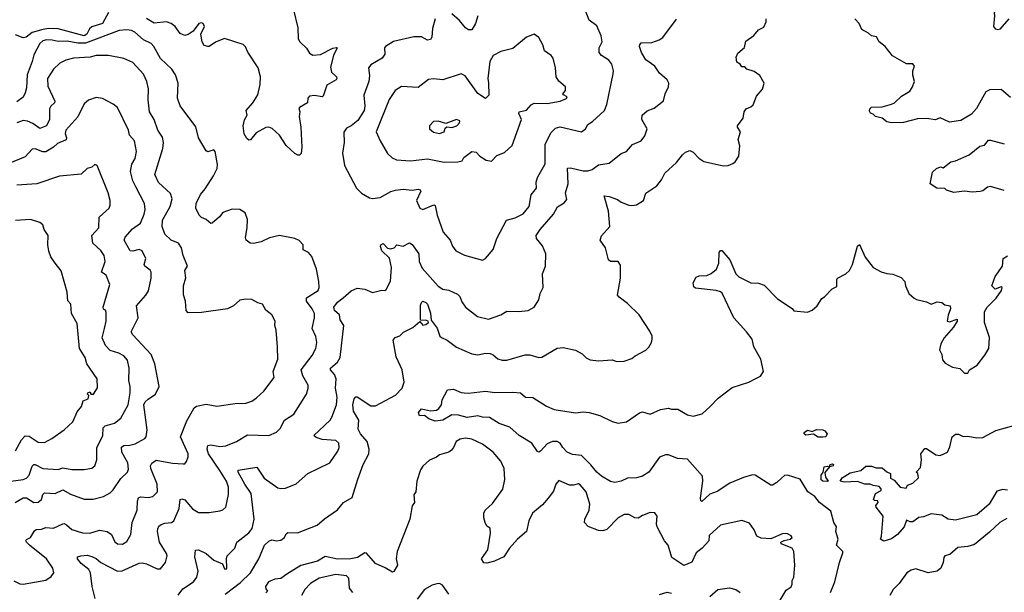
# Model space of a CAD drawing. Extents: x 1921360 to 2014538, y 768294 to 907744.
# Tile 185 of 256: x 1955753 to 1962205, y 814017 to 817770. Entities that reach past the tile are written whole.
import ezdxf

# ---------------------------------------------------------------- set-up
doc = ezdxf.new("R2010")
doc.units = 0

msp = doc.modelspace()

# ---------------------------------------------------------------- linework, layer by layer
at = {"layer": '0CON10XD'}
for points in [[(1962235.3, 817774.7), (1962175, 817707.5), (1962165, 817702.5), (1962148.3, 817708.3), (1962136.2, 817726.2), (1962143.3, 817795), (1962140, 817815), (1962150, 817845), (1962195, 817905.7), (1962251.4, 818018.6)], [(1957546.7, 817835), (1957575.8, 817715.8), (1957578.8, 817645), (1957588.8, 817625), (1957632.4, 817582.4), (1957651.7, 817551.7), (1957675, 817537.5), (1957725, 817541.9), (1957805, 817584), (1957828.8, 817588.8), (1957832.5, 817585), (1957810, 817535), (1957788.8, 817458.8), (1957796, 817425), (1957828, 817395), (1957832, 817385), (1957826.2, 817375), (1957765, 817340.8), (1957742.3, 817267.7), (1957735, 817264), (1957685, 817272.9), (1957651.7, 817268.3), (1957641.2, 817255), (1957640, 817225), (1957586.7, 817195), (1957582.7, 817187.3), (1957588.8, 817165), (1957584.3, 817135.7), (1957595.6, 817065), (1957602, 816935), (1957597, 816893), (1957587, 816883), (1957575, 816882.5), (1957555, 816892.5), (1957500, 816945), (1957455, 817013.8), (1957407.7, 817057.7), (1957385, 817066), (1957365, 817063.3), (1957302.1, 817027.9), (1957265, 816983.3), (1957255, 816980), (1957241.7, 816991.7), (1957225, 817022.5), (1957218, 817075), (1957226.1, 817113.9), (1957243.3, 817145), (1957236.2, 817175), (1957281.1, 817225), (1957313.3, 817276.7), (1957329.1, 817345), (1957331.1, 817395), (1957316.7, 817455), (1957248, 817558), (1957232.1, 817592.1), (1957216.9, 817606.9), (1957095, 817647.8), (1957036.6, 817623.4), (1956995, 817593.8), (1956985, 817593.8), (1956961.9, 817601.9), (1956948.6, 817625), (1956940, 817675), (1956964.3, 817725), (1956955, 817746), (1956945, 817750), (1956925.9, 817744.1), (1956890, 817695), (1956857.4, 817672.6), (1956835, 817666.7), (1956805, 817680.6), (1956772.1, 817725), (1956745, 817745.9), (1956714.1, 817755.9), (1956635, 817746.5), (1956585, 817778.3)], [(1958785, 816194.2), (1958805, 816203.8), (1958855.5, 816264.5), (1958880, 816335), (1958943.8, 816456.2), (1958998.9, 816471.1), (1959051.5, 816498.5), (1959091.8, 816545), (1959105, 816622.5), (1959140, 816665), (1959138.1, 816705), (1959145.5, 816735), (1959196.9, 816825), (1959197.3, 816955), (1959235, 817030), (1959265, 817060), (1959295, 817068.8), (1959435, 817035.7), (1959460.8, 817055), (1959476.4, 817083.6), (1959507.4, 817102.6), (1959584.2, 817175), (1959600.6, 817215), (1959642.9, 817415), (1959644.2, 817435), (1959632.5, 817477.5), (1959613.1, 817505), (1959565.7, 817535.7), (1959550.4, 817555), (1959551.1, 817585), (1959569.4, 817625), (1959564.3, 817665), (1959535, 817730), (1959485, 817766.2), (1959458.5, 817835)], [(1956335, 817816.6), (1956295, 817745.9), (1956225, 817723.6), (1956210.3, 817709.7), (1956192.8, 817675), (1956175.4, 817664.6), (1956005, 817710.8), (1955945, 817712.6), (1955905, 817704.9), (1955834.4, 817685.6), (1955795, 817656), (1955775, 817650.4), (1955725, 817670.8)], [(1956792.5, 813997.5), (1956821.1, 814038.9), (1956892.9, 814085), (1956913.5, 814115), (1956921.5, 814155), (1956901.8, 814248.2), (1956905, 814293.3), (1956925, 814294.3), (1956975, 814271.8), (1957025, 814227.5), (1957082.3, 814202.3), (1957095, 814170), (1957105, 814168.8), (1957111.2, 814175), (1957108.9, 814235), (1957113.6, 814255), (1957162, 814305), (1957176.7, 814345), (1957255, 814407.3), (1957276, 814435), (1957290, 814495), (1957269.3, 814665), (1957227.5, 814725), (1957183.8, 814805), (1957183.6, 814816.4), (1957307.4, 814837.4), (1957355.6, 814765), (1957445, 814700.8), (1957464, 814696), (1957495, 814698.8), (1957565, 814728), (1957641.2, 814795), (1957785, 814866), (1957837.7, 814942.3), (1957846.9, 814965), (1957844.2, 814995), (1957825, 815011.9), (1957735, 815017.6), (1957695, 815030.4), (1957681.4, 815045), (1957786.5, 815145), (1957799.5, 815165), (1957828.9, 815245), (1957832.7, 815295), (1957822.9, 815355), (1957826, 815415), (1957815.3, 815445.3), (1957790, 815475), (1957789.2, 815485), (1957835.7, 815525), (1957853.1, 815555), (1957878, 815765), (1957853.4, 815803.4), (1957848.8, 815835), (1957815, 815863.1), (1957811.6, 815885), (1957835, 815918.1), (1957873.4, 815946.6), (1957925, 815993.8), (1957965, 816010), (1958015, 816004.2), (1958065, 815981.2), (1958125, 815996.2), (1958145, 815994), (1958155, 816001.2), (1958183, 816057), (1958190, 816145), (1958176.6, 816206.6), (1958126, 816255), (1958116.7, 816283.3), (1958120, 816295), (1958135, 816303.3), (1958162.6, 816272.6), (1958185, 816267.5), (1958206.2, 816273.8), (1958225, 816294.3), (1958265, 816285.5), (1958306.9, 816306.9), (1958325, 816296), (1958367.5, 816235), (1958370, 816185), (1958390.7, 816140.7), (1958495, 816022.9), (1958525, 816004.5), (1958565, 815997.5), (1958621.3, 815971.3), (1958637.5, 815955), (1958650.7, 815920.7), (1958674.2, 815885), (1958753.8, 815825), (1958825, 815806.9), (1958905, 815835.7), (1958945, 815858.6), (1959023.4, 815856.6), (1959085, 815864), (1959124.2, 815885.8), (1959155.5, 815934.5), (1959164, 815975), (1959183.3, 816015), (1959178, 816105), (1959198.6, 816155), (1959201.1, 816235), (1959178.3, 816288.3), (1959140, 816335), (1959137.5, 816355), (1959163.1, 816395), (1959250.8, 816495), (1959277, 816543), (1959320.5, 816569.5), (1959338, 816592), (1959330.5, 816635), (1959346.6, 816693.4), (1959342.7, 816797.3), (1959361.5, 816798.5), (1959445, 816779.7), (1959475, 816780.4), (1959505, 816788.9), (1959545, 816818.6), (1959615, 816828.6), (1959695, 816893.8), (1959730, 816905), (1959768.3, 816951.7), (1959825, 816976), (1959850.3, 817009.7), (1959864.2, 817055), (1959830.8, 817115), (1959832, 817145), (1959865, 817172), (1959910.7, 817189.3), (1959972.3, 817237.7), (1959982.5, 817285), (1960005, 817330), (1960006.7, 817355), (1959996.7, 817375), (1959945, 817420), (1959914.4, 817464.4), (1959855, 817506.7), (1959827.1, 817555), (1959814, 817595), (1959816, 817605), (1959825, 817617.5), (1959895, 817620.4), (1959942.9, 817637.1), (1959967.4, 817652.6), (1960057.6, 817772.4)], [(1957100, 814005), (1957199.3, 814080.7), (1957264.7, 814145.3), (1957319.2, 814235), (1957357.5, 814325), (1957385, 814352), (1957405, 814360.8), (1957435, 814354.3), (1957465, 814358.6), (1957488.8, 814375), (1957499.3, 814400.7), (1957510.6, 814409.4), (1957573, 814407), (1957703.2, 814456.8), (1957750.7, 814499.3), (1957835, 814557.5), (1957874.4, 814605.6), (1957931.2, 814638.8), (1957968.6, 814758.6), (1958002.7, 814855), (1958040, 814925), (1958043.3, 814955), (1958029.4, 815005), (1957985.3, 815055.3), (1957970, 815085), (1957974.4, 815145), (1957940.7, 815205), (1957936.6, 815245), (1957945, 815283.8), (1957955, 815297.5), (1957965, 815296.9), (1958055, 815238.9), (1958085, 815238.9), (1958215, 815308.9), (1958258.9, 815355), (1958272.2, 815395), (1958258.8, 815475), (1958220.2, 815560.2), (1958201.1, 815668.9), (1958212.8, 815687.2), (1958245, 815698.8), (1958267.9, 815722.1), (1958328.1, 815751.9), (1958375, 815792.5), (1958395, 815768), (1958415, 815772), (1958432.5, 815785), (1958430, 815795), (1958419.2, 815799.2), (1958380.5, 815800.5), (1958380.2, 815899.8), (1958385, 815916.2), (1958395, 815924), (1958415, 815917.1), (1958424.4, 815905), (1958444.4, 815845.6), (1958450, 815800), (1958489, 815749), (1958506.7, 815696.7), (1958516.8, 815686.8), (1958555, 815669.6), (1958615, 815622.5), (1958715, 815579.2), (1958755, 815572.5), (1958805, 815584.3), (1958835, 815582.9), (1958855, 815574.2), (1958886.6, 815546.6), (1958915, 815538.1), (1958945, 815538.6), (1959065, 815574.3), (1959095, 815572.5), (1959155, 815556), (1959175, 815558), (1959275, 815616.2), (1959315, 815621.2), (1959395, 815603.8), (1959438.8, 815578.8), (1959465, 815552.5), (1959490.7, 815540.7), (1959545, 815534), (1959635, 815540), (1959665, 815530), (1959715, 815532.5), (1959765, 815550), (1959785, 815567.5), (1959855, 815603.3), (1959875, 815622.5), (1959892.5, 815655), (1959897, 815677), (1959896.7, 815695), (1959882.5, 815727.5), (1959812.5, 815835), (1959735, 815909.2), (1959680.2, 815950.2), (1959670.8, 815965), (1959689.4, 816075), (1959690.5, 816160.5), (1959674, 816184), (1959625, 816185.8), (1959611.2, 816195), (1959590.8, 816275), (1959555.9, 816325), (1959565, 816353.3), (1959621.1, 816415), (1959612.2, 816515), (1959582.5, 816615), (1959615, 816610.6), (1959670.5, 816590.5), (1959695, 816573.3), (1959745, 816554.2), (1959765, 816551.2), (1959795, 816557.5), (1959840, 816585), (1959857, 816633), (1959928.7, 816681.3), (1959959.4, 816720.6), (1959981.4, 816765), (1960056, 816834), (1960096, 816885), (1960115, 816902), (1960145, 816912), (1960165, 816902), (1960202.6, 816862.6), (1960235, 816840), (1960365, 816812.5), (1960395, 816814), (1960425, 816826.7), (1960442, 816838), (1960466, 816875), (1960472.3, 816942.3), (1960461.2, 816985), (1960476, 817035), (1960457.5, 817065), (1960457.5, 817075), (1960493.3, 817125), (1960500, 817165), (1960513.3, 817185), (1960545, 817198.8), (1960558.3, 817211.7), (1960581.7, 817268.3), (1960620, 817315), (1960631.2, 817355), (1960603.3, 817405), (1960565, 817431.4), (1960517.5, 817445), (1960505, 817460), (1960485, 817460), (1960475, 817477.5), (1960451.7, 817491.7), (1960447.5, 817525), (1960458.3, 817551.7), (1960502.3, 817587.7), (1960510.5, 817629.5), (1960563, 817667), (1960595, 817702.5), (1960628.3, 817721.7), (1960644, 817755), (1960643.8, 817775)], [(1958475.6, 817775), (1958457, 817713), (1958454, 817656), (1958445, 817641.2), (1958425, 817636), (1958385, 817656.7), (1958335, 817658.1), (1958202.6, 817627.4), (1958150, 817595), (1958144.2, 817585), (1958145.7, 817545), (1958128.3, 817518.3), (1958053.8, 817475), (1958039.2, 817455), (1958044.5, 817404.5), (1958041.2, 817365), (1958007.3, 817275), (1958015.3, 817205), (1958010.4, 817175), (1957969.8, 817110.2), (1957925, 817073.5), (1957895, 817058.8), (1957877.5, 817032.5), (1957878.5, 816965), (1957868.1, 816895), (1957880.6, 816815), (1957959.2, 816665), (1957993.7, 816633.7), (1958045, 816602), (1958065, 816597.1), (1958115, 816604.4), (1958185, 816643.3), (1958215, 816652.1), (1958265, 816658.5), (1958325, 816653.6), (1958365, 816658.1), (1958376.2, 816655), (1958382.5, 816645), (1958353.1, 816585), (1958374.1, 816534.1), (1958395, 816525.5), (1958467.3, 816557.3), (1958475, 816552.5), (1958488.7, 816488.7), (1958528.3, 816378.3), (1958573.8, 816325), (1958589.2, 816285), (1958610.8, 816255), (1958667.6, 816227.6), (1958785, 816194.2)], [(1958755.5, 817794.5), (1958740.9, 817745), (1958715, 817702.5), (1958695, 817703.1), (1958675, 817715.6), (1958635, 817764.4), (1958585, 817807.5)], [(1962245, 817260), (1962185, 817313.3), (1962110.7, 817309.3), (1962083.6, 817296.4), (1962021.7, 817188.3), (1961990, 817150), (1961920.3, 817109.7), (1961845, 817098.6), (1961785, 817125.7), (1961755, 817114.2), (1961695, 817121.4), (1961635, 817120), (1961544.5, 817095.5), (1961465, 817094.5), (1961435, 817101.4), (1961404.3, 817124.3), (1961360, 817135), (1961345, 817150), (1961327, 817157), (1961320.7, 817170.7), (1961323.3, 817186.7), (1961333.6, 817196.4), (1961405, 817198), (1961465, 817215.8), (1961485, 817226), (1961531.3, 817268.7), (1961585, 817302.5), (1961601.2, 817325), (1961616.2, 817365), (1961606, 817406), (1961605.7, 817435), (1961616.4, 817465), (1961605, 817480), (1961565, 817481.2), (1961472.7, 817532.7), (1961423.4, 817593.4), (1961384.4, 817625), (1961367.9, 817657.9), (1961335, 817664.4), (1961315, 817682.5), (1961272, 817705), (1961254.3, 817745), (1961225.8, 817775)], [(1956248.2, 813975), (1956227.7, 814055), (1956216.1, 814145), (1956205.8, 814165.8), (1956155.5, 814205), (1956132.5, 814235), (1956131.4, 814248.6), (1956153.3, 814256.7), (1956195, 814260), (1956225, 814252.2), (1956255, 814237.5), (1956285, 814211.5), (1956395, 814155.5), (1956425, 814157.5), (1956535, 814206.7), (1956555, 814210), (1956583.9, 814203.9), (1956655, 814170), (1956675, 814170), (1956707.9, 814212.1), (1956719.2, 814255), (1956715, 814271.2), (1956669.5, 814345), (1956655.5, 814414.5), (1956657.7, 814432.3), (1956665, 814449.2), (1956679.2, 814460.8), (1956705, 814470.9), (1956747.5, 814475), (1956762.5, 814485), (1956797.9, 814565), (1956805, 814626), (1956815, 814630), (1956835, 814621.9), (1956885, 814564.5), (1956925, 814540.5), (1956995, 814539.4), (1957065, 814550), (1957085, 814557.1), (1957103.1, 814575), (1957122.4, 814657.6), (1957120.6, 814705), (1957108.5, 814745), (1957064.4, 814814.4), (1956990.9, 814925), (1956981, 814955), (1956985, 814980), (1957005, 814983.1), (1957065, 814972.2), (1957104, 814976), (1957173.8, 815006.2), (1957245, 815049.1), (1957385, 815044.6), (1957435, 815066.9), (1957460.6, 815089.4), (1957489.1, 815145), (1957548.6, 815185), (1957631.4, 815315), (1957644.2, 815354.2), (1957644.4, 815375), (1957608.9, 815435), (1957597.1, 815475), (1957670.1, 815569.9), (1957693.8, 815615), (1957700, 815655), (1957693.8, 815693.8), (1957670.4, 815745), (1957684.5, 815815), (1957684.6, 815845), (1957670, 815875), (1957632.1, 815925), (1957633.4, 815946.6), (1957709.1, 815995), (1957715.4, 816015), (1957713.8, 816055), (1957697.8, 816135), (1957666.8, 816216.8), (1957644.6, 816244.6), (1957611.4, 816261.4), (1957610, 816295), (1957585, 816322), (1957555.7, 816335.7), (1957455, 816355.4), (1957389.9, 816340.1), (1957335.9, 816314.1), (1957285, 816303.6), (1957263.3, 816305), (1957236.2, 816325), (1957231.7, 816341.7), (1957243.8, 816405), (1957245, 816460), (1957230, 816505), (1957195, 816526.7), (1957145, 816528), (1957083.2, 816506.8), (1957062.6, 816477.4), (1957015, 816436), (1957005, 816434), (1956975, 816461.2), (1956944.3, 816474.3), (1956929.5, 816489.5), (1956907.5, 816535), (1956910, 816565), (1956938.2, 816625), (1956969.3, 816660.7), (1957024, 816746), (1957046.2, 816795), (1957049.6, 816820.4), (1957035, 816906), (1957025, 816916.9), (1956985, 816904.2), (1956975, 816910), (1956925.8, 816995), (1956907, 817067), (1956805.6, 817205), (1956786.9, 817255), (1956792.5, 817355), (1956775, 817408), (1956750, 817445), (1956676.4, 817515), (1956631.8, 817595), (1956615, 817613.6), (1956565, 817638.8), (1956508.3, 817688.3), (1956485, 817700), (1956455, 817703.5), (1956405, 817698.2), (1956185, 817615.2), (1956135, 817616.5), (1956065, 817628.4), (1956005, 817626.6), (1955965, 817636.8), (1955927.8, 817637.8), (1955905, 817630.9), (1955885.6, 817615), (1955845, 817540), (1955834.7, 817495), (1955802.2, 817407.8), (1955797.1, 817322.9), (1955789.6, 817290.4), (1955775, 817261.2), (1955735, 817231.2)], [(1958535, 816836.9), (1958625, 816838), (1958652.5, 816845), (1958663, 816867), (1958715, 816906.7), (1958745, 816902.5), (1958767.5, 816875), (1958809.3, 816849.3), (1958845, 816842.5), (1958879.5, 816880.5), (1958930.5, 816899.5), (1958980, 816945), (1959041.2, 817115), (1959024, 817155), (1959026.7, 817165), (1959075, 817176), (1959105, 817211.4), (1959125, 817222.2), (1959208.7, 817221.3), (1959295, 817236.2), (1959335, 817254.2), (1959340, 817265), (1959316.7, 817276.7), (1959312.5, 817285), (1959330, 817305), (1959328.9, 817328.9), (1959285, 817368), (1959267.5, 817395), (1959263.1, 817455), (1959248, 817518), (1959235, 817535.8), (1959192.9, 817565), (1959180.6, 817605), (1959155, 817653.3), (1959125, 817676.2), (1959073.3, 817655), (1958985, 817581.4), (1958905, 817561.5), (1958855, 817534.4), (1958833.6, 817495), (1958821.1, 817385), (1958824.3, 817355.7), (1958827.5, 817275), (1958805, 817254.2), (1958755, 817286), (1958671.9, 817401.9), (1958645.9, 817415.9), (1958525, 817376.2), (1958465, 817383.3), (1958431.7, 817378.3), (1958364.3, 817325.7), (1958255, 817331.4), (1958214.2, 817305), (1958175, 817246), (1958089.4, 817035), (1958115, 816976.2), (1958163.2, 816893.2), (1958194.5, 816864.5), (1958222.5, 816852.5), (1958314.5, 816844.5), (1958425, 816858.5), (1958535, 816836.9)], [(1955715, 814090.8), (1955755, 814072.9), (1955775, 814070.8), (1955925, 814095.8), (1955959.7, 814120.3), (1955976, 814145), (1955969.4, 814175), (1955928.1, 814235), (1955816.7, 814325), (1955797.1, 814345), (1955792.5, 814355), (1955796.9, 814363.1), (1955825, 814376.7), (1955849.6, 814420.4), (1955861.2, 814428.8), (1955895, 814430.5), (1955925, 814442.5), (1955975, 814436.4), (1956035, 814464.6), (1956045, 814466.7), (1956059.3, 814459.3), (1956095, 814427.8), (1956165, 814406.4), (1956212.5, 814405), (1956275, 814424.6), (1956326.1, 814416.1), (1956355, 814395.8), (1956376.7, 814346.7), (1956395, 814334), (1956427, 814333), (1956455, 814349.4), (1956481.2, 814395), (1956489.1, 814475), (1956522.5, 814555), (1956524.6, 814615), (1956532.2, 814635), (1956545, 814642.7), (1956595, 814639.1), (1956625, 814644.4), (1956655.4, 814674.6), (1956653.8, 814725), (1956612.4, 814827.6), (1956611.1, 814845), (1956617.9, 814862.1), (1956646.6, 814883.4), (1956755, 814862.2), (1956825, 814858), (1956835, 814858.8), (1956846.8, 814873.2), (1956858, 814905), (1956856, 814924), (1956807.4, 815035), (1956848.8, 815141.2), (1956874, 815186), (1956896.7, 815225), (1956912.5, 815237.5), (1956975, 815250.8), (1957045, 815236), (1957165, 815254.3), (1957235, 815257.5), (1957275, 815270), (1957305, 815290.6), (1957352.9, 815335), (1957421.4, 815425), (1957414.4, 815465), (1957444.3, 815545), (1957442.9, 815625), (1957434.4, 815735), (1957424, 815765), (1957426.9, 815795), (1957406.2, 815835), (1957366, 815866), (1957345, 815906), (1957314.2, 815914.2), (1957275, 815936.7), (1957235, 815938.8), (1957195, 815931.2), (1957153.3, 815895), (1957114.5, 815875.5), (1956945, 815850), (1956858.1, 815848.1), (1956843.1, 815863.1), (1956839.2, 815925), (1956826.1, 815966.1), (1956827.5, 816025), (1956841.7, 816078.3), (1956834.3, 816125), (1956851.9, 816155), (1956825, 816223.3), (1956812.5, 816275), (1956794.6, 816304.6), (1956745, 816324.5), (1956703.4, 816363.4), (1956687.3, 816415), (1956687.9, 816455), (1956738.9, 816545), (1956752.2, 816595), (1956741.7, 816631.7), (1956662.2, 816702.2), (1956639.5, 816755), (1956690.8, 816925), (1956695.5, 816965), (1956689.4, 816999.4), (1956658.1, 817045), (1956634.4, 817115), (1956603.6, 817165), (1956594.5, 817245), (1956596.2, 817316.2), (1956585.5, 817365), (1956564, 817414), (1956495, 817488.5), (1956434.6, 817514.6), (1956334.6, 817534.6), (1956255, 817534.7), (1956215, 817524.2), (1956105, 817518.4), (1956055, 817505.3), (1956015.5, 817485), (1955974.7, 817445.3), (1955935.4, 817385), (1955937.9, 817335), (1955982.7, 817235), (1955982.1, 817225), (1955956.9, 817203.1), (1955948.5, 817185), (1955947.8, 817115), (1955929.6, 817075), (1955885, 817056.2), (1955839.8, 817089.8), (1955804.8, 817104.8), (1955775, 817108.6), (1955735, 817094.8)], [(1955724.3, 814605.7), (1955775, 814635.4), (1955798, 814635), (1955845, 814605.5), (1955875, 814607.3), (1955895, 814624.3), (1955905, 814657.5), (1955915, 814669.1), (1955985, 814663.5), (1956035, 814687.7), (1956085, 814659.1), (1956175, 814626.9), (1956235, 814626.4), (1956303.3, 814645), (1956345, 814668.6), (1956365, 814687.5), (1956415, 814763.3), (1956458.9, 814805), (1956466.9, 814823.1), (1956461.2, 814865), (1956422.9, 814935), (1956421.2, 814968.8), (1956435, 814979.6), (1956475, 814980.8), (1956509.2, 814990.8), (1956573.3, 815025), (1956582, 815035), (1956587.8, 815082.2), (1956566.5, 815245), (1956575.4, 815264.6), (1956595, 815281.9), (1956643.7, 815316.3), (1956667.3, 815365), (1956639.7, 815515), (1956614.7, 815575), (1956494.3, 815705), (1956484.4, 815725), (1956530, 815815), (1956518.1, 815895), (1956578.6, 815965), (1956596.2, 815993.8), (1956614.5, 816075), (1956614.5, 816114.5), (1956607.7, 816127.7), (1956572.5, 816155), (1956569.2, 816165), (1956580, 816205), (1956556.7, 816255), (1956535, 816262.8), (1956495, 816252.6), (1956477.1, 816255), (1956437.5, 816325), (1956443.5, 816345), (1956491.8, 816398.2), (1956545, 816435.6), (1956569.6, 816495), (1956575.4, 816525.4), (1956571.2, 816565), (1956515, 816674.4), (1956494.3, 816714.3), (1956480, 816775), (1956487.6, 816822.4), (1956510.6, 816859.4), (1956518.9, 816905), (1956504.6, 816975), (1956473.2, 817013.2), (1956465, 817046.2), (1956395, 817193.8), (1956365, 817216.2), (1956295, 817252.5), (1956255, 817260), (1956205, 817243.3), (1956175, 817217.5), (1956135, 817134.2), (1956055.4, 817045), (1956050.7, 817025), (1956060.5, 816995), (1956057.5, 816982.5), (1956000.5, 816959.5), (1955974.7, 816935.3), (1955925, 816904.5), (1955905, 816904.4), (1955855, 816924.3), (1955835, 816922), (1955788.7, 816871.3), (1955676.7, 816825)], [(1958505, 817024.5), (1958535, 817034), (1958541.7, 817058.3), (1958553, 817067), (1958585, 817063.8), (1958616.7, 817075), (1958635, 817093.3), (1958636.1, 817106.1), (1958615, 817116.2), (1958545, 817090), (1958494.4, 817104.4), (1958465, 817101.9), (1958439.4, 817075), (1958439.4, 817055), (1958465, 817031.9), (1958505, 817024.5)], [(1962205, 816650), (1962115, 816676.2), (1962095, 816673.3), (1962065, 816648.8), (1962045.9, 816644.1), (1961995, 816639.2), (1961945, 816646.7), (1961875, 816636.7), (1961825, 816652.5), (1961815, 816662.5), (1961762.5, 816665), (1961720, 816695), (1961735, 816770), (1961760, 816795), (1961786.4, 816806.4), (1961805, 816800), (1961855, 816838), (1961885.9, 816844.1), (1961975, 816883.8), (1962045, 816940), (1962075, 816946.7), (1962100.7, 816979.3), (1962115, 816981.2), (1962205, 816956.7)], [(1955695, 814744.6), (1955775, 814756.1), (1955796.7, 814765), (1955814.8, 814785.2), (1955835, 814844.3), (1955845, 814855.4), (1955855, 814855.4), (1955905, 814827.1), (1956005, 814822.5), (1956035, 814832.3), (1956095, 814821.5), (1956175, 814820.8), (1956225, 814831.2), (1956245, 814846.7), (1956258.6, 814885), (1956258.9, 814965), (1956297.3, 815042.7), (1956300.6, 815095), (1956313.2, 815106.8), (1956375.3, 815124.7), (1956415, 815158.1), (1956463.1, 815245), (1956476.2, 815325), (1956477.3, 815365), (1956467.5, 815405), (1956470.5, 815485), (1956458.5, 815538.5), (1956436, 815566), (1956403.8, 815585), (1956345, 815602.3), (1956314.7, 815634.7), (1956292.7, 815685), (1956309.1, 815745), (1956320.5, 815795), (1956319.8, 815849.8), (1956316, 815865), (1956303.1, 815873.1), (1956300, 815885), (1956344, 816035), (1956320, 816095), (1956290, 816115), (1956312.7, 816185), (1956306.7, 816225), (1956285, 816256.9), (1956232.9, 816305), (1956226.9, 816355), (1956271.9, 816405), (1956274.2, 816475), (1956338.6, 816535), (1956346.7, 816555), (1956346.7, 816585), (1956333.3, 816635), (1956260, 816815), (1956245, 816821.2), (1956225.9, 816804.1), (1956195, 816794), (1956155, 816757.1), (1956015, 816743.3), (1955865, 816693.6), (1955735.4, 816684.6)], [(1955725, 814944), (1955764.2, 815015.8), (1955788.5, 815041.5), (1955815, 815040), (1955875, 815001.5), (1955915, 814999.4), (1955964.6, 815025.4), (1956045, 815081.1), (1956100.6, 815135), (1956129.8, 815200.2), (1956157.5, 815235), (1956168.3, 815271.7), (1956201.1, 815285), (1956206.7, 815306.7), (1956197.5, 815315), (1956200, 815325), (1956215, 815330), (1956220, 815315), (1956237.5, 815315), (1956263.3, 815356.7), (1956260, 815415), (1956193.1, 815515), (1956181.1, 815555), (1956145.4, 815615), (1956129.5, 815779.5), (1956091.9, 815845), (1956089.2, 815905), (1956067.8, 815927.8), (1956063.2, 815985), (1956024.3, 816124.3), (1955984.5, 816174.5), (1955957.1, 816215), (1955943.2, 816253.2), (1955937.5, 816295), (1955940, 816355), (1955913.8, 816395), (1955903.8, 816425), (1955885, 816440), (1955825, 816460), (1955725, 816454.4)], [(1960745, 814764.4), (1960715, 814737.5), (1960685, 814720), (1960675, 814720), (1960572.5, 814785), (1960555, 814785.6), (1960495, 814768.5), (1960407.4, 814732.6), (1960322.8, 814677.2), (1960275, 814659.6), (1960222.9, 814612.9), (1960216.1, 814616.1), (1960214.6, 814634.6), (1960230, 814745), (1960228, 814778), (1960128.3, 814888.3), (1960064.4, 814894.4), (1960005, 814916.7), (1959985, 814917.3), (1959945, 814901.9), (1959875.5, 814805), (1959835, 814777.3), (1959793.7, 814766.3), (1959735.9, 814764.1), (1959695, 814746.2), (1959653, 814737), (1959625, 814743.5), (1959565, 814777.9), (1959535, 814803.8), (1959495, 814852.1), (1959433.8, 814913.8), (1959375, 814919), (1959340.9, 814935), (1959311.4, 814965), (1959294.5, 814994.5), (1959275.5, 815005.5), (1959245, 815004.6), (1959209.1, 814990.9), (1959165, 814942), (1959155, 814936.2), (1959145, 814938.8), (1959109.4, 814995), (1959025, 815044.5), (1958965, 815098.9), (1958895, 815123.1), (1958831.7, 815161.7), (1958785, 815163.6), (1958755, 815174.3), (1958685, 815162), (1958627.7, 815177.7), (1958585, 815180.6), (1958525, 815144.3), (1958475, 815138.8), (1958434.2, 815154.2), (1958405, 815176.2), (1958373.9, 815173.9), (1958366.7, 815195), (1958385, 815218.8), (1958443.9, 815206.1), (1958485, 815211.2), (1958499.5, 815220.5), (1958516.7, 815245), (1958522.3, 815277.7), (1958556.7, 815343.3), (1958595, 815347.5), (1958645, 815325.6), (1958665, 815323.3), (1958695, 815321.4), (1958805, 815334.4), (1958865.7, 815325.7), (1958985, 815329.1), (1959034.3, 815324.3), (1959067.5, 815295), (1959115, 815293.8), (1959205, 815235.8), (1959255, 815215.6), (1959395, 815193.1), (1959445, 815198.9), (1959485.5, 815195.5), (1959555, 815176.5), (1959635, 815136.4), (1959675, 815124.6), (1959730, 815135), (1959815, 815192.9), (1959835, 815198.6), (1959885, 815184.6), (1959951.2, 815215), (1960003.9, 815223.9), (1960025, 815217.1), (1960065, 815216.2), (1960129.7, 815179.7), (1960165, 815170.8), (1960225, 815187.5), (1960276.7, 815235), (1960330.7, 815289.3), (1960421.7, 815358.3), (1960530, 815395), (1960580.7, 815419.3), (1960606.4, 815433.6), (1960627.5, 815465), (1960609.2, 815545), (1960564.3, 815625), (1960552, 815675), (1960515.7, 815725), (1960432.5, 815815), (1960356.4, 815976.4), (1960345, 815986.5), (1960316, 815996), (1960180.3, 816010.3), (1960169.5, 816019.5), (1960165.8, 816045), (1960185, 816081.4), (1960205, 816090.6), (1960256.6, 816093.4), (1960283.6, 816106.4), (1960318, 816135), (1960334, 816175), (1960336.4, 816243.6), (1960345, 816257.5), (1960355, 816256.7), (1960405.5, 816195.5), (1960445, 816103.1), (1960465, 816084.6), (1960545, 816045.8), (1960595, 816042), (1960630.5, 816030.5), (1960719.7, 815939.7), (1960815, 815877.5), (1960825, 815862.5), (1960915, 815853.8), (1960945, 815866.7), (1960977.5, 815895), (1961008.3, 815941.7), (1961027.5, 815952.5), (1961077.5, 816005), (1961108.3, 816021.7), (1961107.5, 816065), (1961112.5, 816075), (1961166.2, 816103.8), (1961190, 816125), (1961211.2, 816165), (1961243.6, 816286.4), (1961255, 816297.5), (1961293.4, 816213.4), (1961345, 816146), (1961397.9, 816117.9), (1961435, 816105.5), (1961475, 816102.2), (1961529.1, 816079.1), (1961552, 816055), (1961556.7, 816025), (1961580, 815975), (1961615, 815943.8), (1961630, 815935), (1961695, 815921.2), (1961725, 815906.2), (1961765, 815921.2), (1961795, 815916.7), (1961815, 815900), (1961850, 815895), (1961851.2, 815875), (1961835.9, 815834.1), (1961830, 815795), (1961845, 815790), (1961895, 815806.2), (1961896.7, 815795), (1961872.5, 815755), (1961810, 815685), (1961788, 815645), (1961780, 815605), (1961796.4, 815576.4), (1961800.4, 815540.4), (1961817.7, 815517.7), (1961865, 815492.5), (1961913.6, 815483.6), (1961945, 815453.3), (1961965, 815453.8), (1961977.5, 815475), (1962026.7, 815505), (1962078.3, 815571.7), (1962102.5, 815615), (1962107.3, 815687.3), (1962074.2, 815785), (1962074.3, 815855), (1962092, 815885), (1962152.5, 815945), (1962186.7, 815995), (1962190, 816015), (1962185, 816020), (1962146, 816004), (1962123.3, 816025), (1962143.9, 816086.1), (1962193.3, 816155), (1962197.5, 816205), (1962225, 816222.5)], [(1962225, 814686.2), (1962195, 814690), (1962155, 814679.2), (1962105, 814594.4), (1962024, 814525), (1961885, 814490.6), (1961836.1, 814496.1), (1961795, 814521.8), (1961725, 814531.2), (1961675, 814511.4), (1961645, 814507.3), (1961605, 814478.9), (1961588.1, 814478.1), (1961565, 814490), (1961549.1, 814445), (1961505.3, 814394.7), (1961465, 814368.2), (1961415, 814352.8), (1961393.8, 814365), (1961400, 814385), (1961410, 814515), (1961366.2, 814575), (1961363.3, 814585), (1961378, 814605), (1961375.6, 814615.6), (1961355, 814617.5), (1961347.5, 814625), (1961360, 814665), (1961397.5, 814685), (1961398.1, 814695), (1961385, 814709.4), (1961345.8, 814715.8), (1961325.9, 814725.9), (1961290, 814725), (1961243.1, 814743.1), (1961155, 814739.6), (1961130, 814745), (1961142.6, 814767.4), (1961195, 814800), (1961265.6, 814814.4), (1961296.4, 814843.6), (1961333.6, 814843.6), (1961365, 814832.5), (1961405, 814833.3), (1961435, 814806.7), (1961460, 814795), (1961460, 814765), (1961482.5, 814752.5), (1961523.3, 814705), (1961561.7, 814698.3), (1961570, 814720), (1961605, 814732.5), (1961642.5, 814767.5), (1961638.8, 814795), (1961627.5, 814805), (1961656, 814835), (1961663.3, 814885), (1961657.5, 814925), (1961685, 814960), (1961695, 814960), (1961757, 814917), (1961785, 814914.2), (1961832, 814935), (1961848.9, 814971.1), (1961863.8, 815035), (1961885, 815053.8), (1961905, 815053.8), (1961935, 815038.2), (1961965, 815040.8), (1962025, 815028.9), (1962065, 815031.4), (1962148.3, 815078.3), (1962275, 815113.1)], [(1961015, 815033.8), (1960985, 815033.8), (1960955, 815052.5), (1960905, 815047.5), (1960892.5, 815055), (1960892.5, 815065), (1960915, 815080), (1960945, 815070), (1960975, 815083.8), (1961015, 815081.9), (1961029.2, 815075), (1961044, 815055), (1961035, 815036.7), (1961015, 815033.8)], [(1960736, 813965), (1960775, 814030), (1960807.6, 814052.4), (1960815, 814070), (1960814, 814095), (1960825.7, 814115), (1960831.4, 814195), (1960826.2, 814285), (1960815.3, 814305.3), (1960742.5, 814335), (1960740, 814345), (1960763, 814357), (1960802.5, 814365), (1960815.8, 814375), (1960807.4, 814387.4), (1960785, 814400), (1960755, 814401.2), (1960675, 814367.1), (1960612.2, 814372.2), (1960584.2, 814385), (1960565.5, 814425.5), (1960535, 814470), (1960485, 814488), (1960345, 814457.1), (1960270.9, 814389.1), (1960268, 814355), (1960224.2, 814305), (1960186.5, 814275), (1960156.4, 814213.6), (1960105, 814192.5), (1960026.2, 814245), (1960002.9, 814325), (1959979.2, 814355), (1959931.2, 814445), (1959926.7, 814465), (1959930, 814515), (1959915, 814536.7), (1959885, 814538.8), (1959835, 814520.8), (1959805, 814502.5), (1959784.5, 814504.5), (1959745, 814525.6), (1959715, 814527.5), (1959675.4, 814504.6), (1959600.9, 814429.1), (1959575, 814419.2), (1959545, 814420.8), (1959478.3, 814448.3), (1959454.2, 814475), (1959455.8, 814495), (1959485.4, 814554.6), (1959488.1, 814595), (1959465.6, 814675), (1959425, 814722), (1959415, 814728), (1959381.9, 814718.1), (1959355, 814718.3), (1959285, 814750), (1959265.8, 814725), (1959251.2, 814678.8), (1959216.7, 814633.3), (1959178.9, 814591.1), (1959113.7, 814536.3), (1959088.6, 814485), (1959075, 814416.2), (1959014, 814366), (1958963.1, 814306.9), (1958925, 814248.8), (1958865, 814220), (1958815, 814208.1), (1958795, 814210.8), (1958780, 814235), (1958820.6, 814295), (1958838.9, 814405), (1958836.1, 814436.1), (1958815, 814450), (1958802.5, 814475), (1958794.3, 814505), (1958794.2, 814535), (1958803.8, 814555), (1958851.3, 814598.7), (1958918, 814692), (1958932.5, 814755), (1958928.3, 814828.3), (1958906.6, 814876.6), (1958855, 814935.8), (1958785, 814988.6), (1958715, 815020), (1958675, 815027.3), (1958639.3, 815020.7), (1958612.9, 815005), (1958595, 814966.7), (1958582.2, 814947.8), (1958565, 814935.8), (1958505, 814917.5), (1958485, 814902), (1958437.7, 814882.3), (1958395, 814843.3), (1958380.5, 814819.5), (1958356.2, 814745), (1958348.8, 814675), (1958336.7, 814655), (1958340.8, 814605), (1958325.7, 814584.3), (1958310.4, 814495), (1958226.2, 814285), (1958218.9, 814235), (1958229.2, 814195), (1958205, 814153.3), (1958195, 814148.8), (1958147.9, 814177.9), (1958085, 814206), (1958025, 814272.9), (1958015, 814275.5), (1957966, 814245), (1957923.3, 814236.7), (1957835, 814234), (1957755, 814250.4), (1957705, 814220.8), (1957595, 814193.4), (1957504, 814135), (1957465, 814106.5), (1957425, 814102.7), (1957383.9, 814086.1), (1957364.2, 814055), (1957365, 814040), (1957377.5, 814025), (1957365, 814012.5)], [(1961045, 814742.5), (1961015.4, 814744.6), (1961005, 814754.6), (1961004, 814785), (1961017.5, 814805), (1961025, 814839.2), (1961043.8, 814843.8), (1961060, 814840), (1961063.8, 814855), (1961079.2, 814859.2), (1961086.2, 814855), (1961083.3, 814845), (1961060, 814840), (1961028.3, 814801.7), (1961032.4, 814772.4), (1961050, 814745), (1961045, 814742.5)], [(1961066.4, 814015), (1961094.5, 814085), (1961125, 814212.5), (1961146.2, 814275), (1961146.2, 814285), (1961105.8, 814325), (1961116, 814365), (1961101.4, 814415), (1961105.7, 814445), (1961088.6, 814475), (1961069.1, 814549.1), (1960994.6, 814604.6), (1960964, 814645), (1960918.1, 814675), (1960867.4, 814757.4), (1960785, 814785.5), (1960765, 814781.9), (1960745, 814764.4)], [(1962220.6, 814499.4), (1962175, 814474.5), (1962108.6, 814411.4), (1962008.9, 814331.1), (1961965, 814317.7), (1961899.5, 814310.5), (1961847.5, 814265), (1961814.3, 814255.7), (1961807.5, 814245), (1961805, 814212.5), (1961788.6, 814175), (1961765, 814156), (1961705, 814143.8), (1961625, 814170), (1961595, 814161.2), (1961566.1, 814143.9), (1961515.6, 814074.4), (1961476, 814035), (1961454.2, 813995)], [(1957935, 814015.8), (1957914.7, 814044.7), (1957908.8, 814108.8), (1957894.5, 814124.5), (1957825, 814133.8), (1957715, 814110), (1957659.4, 814075), (1957622.2, 814035), (1957599.1, 813995)], [(1958564, 814005), (1958523, 814063), (1958505, 814074), (1958487.5, 814072.5), (1958455, 814062.5), (1958405, 814034), (1958357.4, 813972.6)], [(1959945, 814001.2), (1959995, 814017.5), (1960025, 814010)], [(1960275, 813990), (1960327.5, 814035), (1960405, 814045.7), (1960445.9, 814035.9), (1960474.3, 814014.3)]]:
    msp.add_lwpolyline(points, dxfattribs=at)

doc.saveas('drawing.dxf')
